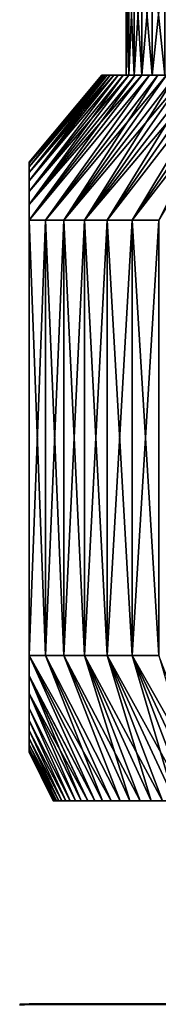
# Model space of a CAD drawing. Header units: metres. Extents: x -105 to 105, y -72 to 59.
# Tile 23 of 256: x -90.19 to -87.33, y 18.24 to 38.6. Entities that reach past the tile are written whole.
import ezdxf

# ---------------------------------------------------------------- set-up
doc = ezdxf.new("R2010")
doc.units = ezdxf.units.M
doc.layers.add('solid_509431_AD150_SW0001', color=7, linetype='CONTINUOUS')

msp = doc.modelspace()

# ---------------------------------------------------------------- linework, layer by layer
at = {"layer": 'solid_509431_AD150_SW0001'}
for points in [[(-87.939926, 39.950001, -1.248314), (-87.939926, 37.450001, -1.248314), (-87.993324, 37.450001, -0.416656)], [(-87.993324, 39.950001, -0.416656), (-87.993324, 37.450001, -0.416656), (-87.993324, 37.450001, 0.416656)], [(-87.939926, 39.950001, -1.248314), (-87.993324, 37.450001, -0.416656), (-87.993324, 39.950001, -0.416656)], [(-87.993324, 39.950001, 0.416656), (-87.993324, 37.450001, 0.416656), (-87.939926, 37.450001, 1.248314)], [(-87.993324, 39.950001, -0.416656), (-87.993324, 37.450001, 0.416656), (-87.993324, 39.950001, 0.416656)], [(-87.993324, 39.950001, 0.416656), (-87.939926, 37.450001, 1.248314), (-87.939926, 39.950001, 1.248314)], [(-87.833366, 39.950001, -2.074786), (-87.833366, 37.450001, -2.074786), (-87.939926, 37.450001, -1.248314)], [(-87.833366, 39.950001, -2.074786), (-87.939926, 37.450001, -1.248314), (-87.939926, 39.950001, -1.248314)], [(-87.939926, 39.950001, 1.248314), (-87.939926, 37.450001, 1.248314), (-87.833366, 37.450001, 2.074786)], [(-87.939926, 39.950001, 1.248314), (-87.833366, 37.450001, 2.074786), (-87.833366, 39.950001, 2.074786)], [(-87.674057, 39.950001, -2.892786), (-87.674057, 37.450001, -2.892786), (-87.833366, 37.450001, -2.074786)], [(-87.674057, 39.950001, -2.892786), (-87.833366, 37.450001, -2.074786), (-87.833366, 39.950001, -2.074786)], [(-87.833366, 39.950001, 2.074786), (-87.833366, 37.450001, 2.074786), (-87.674057, 37.450001, 2.892786)], [(-87.833366, 39.950001, 2.074786), (-87.674057, 37.450001, 2.892786), (-87.674057, 39.950001, 2.892786)], [(-87.462685, 39.950001, -3.69885), (-87.462685, 37.450001, -3.69885), (-87.674057, 37.450001, -2.892786)], [(-87.462685, 39.950001, -3.69885), (-87.674057, 37.450001, -2.892786), (-87.674057, 39.950001, -2.892786)], [(-87.674057, 39.950001, 2.892786), (-87.674057, 37.450001, 2.892786), (-87.462685, 37.450001, 3.69885)], [(-87.674057, 39.950001, 2.892786), (-87.462685, 37.450001, 3.69885), (-87.462685, 39.950001, 3.69885)], [(-87.200089, 39.950001, -4.489755), (-87.200089, 37.450001, -4.489755), (-87.462685, 37.450001, -3.69885)], [(-87.200089, 39.950001, -4.489755), (-87.462685, 37.450001, -3.69885), (-87.462685, 39.950001, -3.69885)], [(-87.462685, 39.950001, 3.69885), (-87.462685, 37.450001, 3.69885), (-87.200089, 37.450001, 4.489755)], [(-87.462685, 39.950001, 3.69885), (-87.200089, 37.450001, 4.489755), (-87.200089, 39.950001, 4.489755)], [(-90, 34.450001, 5.567764), (-87.513397, 37.450001, 5.066051), (-87.669327, 37.450001, 4.662426)], [(-90, 34.450001, 5.567764), (-89.664467, 34.450001, 6.399477), (-87.513397, 37.450001, 5.066051)], [(-90, 34.450001, 5.567764), (-87.669327, 37.450001, 4.662426), (-87.812241, 37.450001, 4.254004)], [(-90, 34.775616, 4.731859), (-87.812241, 37.450001, 4.254004), (-87.942009, 37.450001, 3.841139)], [(-90, 34.775616, 4.731859), (-90, 34.450001, 5.567764), (-87.812241, 37.450001, 4.254004)], [(-90, 34.775616, 4.731859), (-87.942009, 37.450001, 3.841139), (-88.058502, 37.450001, 3.424262)], [(-90, 35.046654, 3.916182), (-88.058502, 37.450001, 3.424262), (-88.161522, 37.450001, 3.00407)], [(-90, 35.046654, 3.916182), (-90, 34.775616, 4.731859), (-88.058502, 37.450001, 3.424262)], [(-90, 35.265667, 3.116236), (-88.161522, 37.450001, 3.00407), (-88.251038, 37.450001, 2.580683)], [(-90, 35.265667, 3.116236), (-90, 35.046654, 3.916182), (-88.161522, 37.450001, 3.00407)], [(-90, 35.265667, 3.116236), (-88.251038, 37.450001, 2.580683), (-88.326958, 37.450001, 2.154582)], [(-90, 35.43449, 2.328091), (-88.326958, 37.450001, 2.154582), (-88.389175, 37.450001, 1.726279)], [(-90, 35.43449, 2.328091), (-90, 35.265667, 3.116236), (-88.326958, 37.450001, 2.154582)], [(-90, 35.554432, 1.547773), (-88.389175, 37.450001, 1.726279), (-88.437614, 37.450001, 1.296356)], [(-90, 35.554432, 1.547773), (-90, 35.43449, 2.328091), (-88.389175, 37.450001, 1.726279)], [(-90, 35.554432, 1.547773), (-88.437614, 37.450001, 1.296356), (-88.47226, 37.450001, 0.864965)], [(-90, 35.626133, 0.772721), (-88.47226, 37.450001, 0.864965), (-88.493065, 37.450001, 0.432681)], [(-90, 35.626133, 0.772721), (-90, 35.554432, 1.547773), (-88.47226, 37.450001, 0.864965)], [(-90, 35.626133, 0.772721), (-88.493065, 37.450001, 0.432681), (-88.5, 37.450001)], [(-90, 35.650002), (-88.5, 37.450001), (-88.493065, 37.450001, -0.432681)], [(-90, 35.650002), (-90, 35.626133, 0.772721), (-88.5, 37.450001)], [(-90, 35.626133, -0.772721), (-88.493065, 37.450001, -0.432681), (-88.47226, 37.450001, -0.864965)], [(-90, 35.626133, -0.772721), (-90, 35.650002), (-88.493065, 37.450001, -0.432681)], [(-90, 35.626133, -0.772721), (-88.47226, 37.450001, -0.864965), (-88.437614, 37.450001, -1.296356)], [(-90, 35.554432, -1.547774), (-88.437614, 37.450001, -1.296356), (-88.389175, 37.450001, -1.726279)], [(-90, 35.554432, -1.547774), (-90, 35.626133, -0.772721), (-88.437614, 37.450001, -1.296356)], [(-90, 35.43449, -2.328092), (-88.389175, 37.450001, -1.726279), (-88.326958, 37.450001, -2.154582)], [(-90, 35.43449, -2.328092), (-90, 35.554432, -1.547774), (-88.389175, 37.450001, -1.726279)], [(-90, 35.43449, -2.328092), (-88.326958, 37.450001, -2.154582), (-88.251038, 37.450001, -2.580683)], [(-90, 35.265667, -3.116237), (-88.251038, 37.450001, -2.580683), (-88.161522, 37.450001, -3.00407)], [(-90, 35.265667, -3.116237), (-90, 35.43449, -2.328092), (-88.251038, 37.450001, -2.580683)], [(-90, 35.046654, -3.916183), (-88.161522, 37.450001, -3.00407), (-88.058502, 37.450001, -3.424262)], [(-90, 35.046654, -3.916183), (-90, 35.265667, -3.116237), (-88.161522, 37.450001, -3.00407)], [(-90, 35.046654, -3.916183), (-88.058502, 37.450001, -3.424262), (-87.942009, 37.450001, -3.841139)], [(-90, 34.775616, -4.731859), (-87.942009, 37.450001, -3.841139), (-87.812241, 37.450001, -4.254004)], [(-90, 34.775616, -4.731859), (-90, 35.046654, -3.916183), (-87.942009, 37.450001, -3.841139)], [(-90, 34.775616, -4.731859), (-87.812241, 37.450001, -4.254004), (-87.669327, 37.450001, -4.662426)], [(-90, 34.450001, -5.567764), (-87.669327, 37.450001, -4.662426), (-87.513397, 37.450001, -5.066051)], [(-90, 34.775616, -4.731859), (-87.669327, 37.450001, -4.662426), (-90, 34.450001, -5.567764)], [(-90, 34.450001, -5.567764), (-87.513397, 37.450001, -5.066051), (-89.664467, 34.450001, -6.399477)], [(-89.664467, 34.450001, 6.399477), (-87.344543, 37.450001, 5.464624), (-87.513397, 37.450001, 5.066051)], [(-89.664467, 34.450001, 6.399477), (-89.28289, 34.450001, 7.211034), (-87.344543, 37.450001, 5.464624)], [(-89.664467, 34.450001, -6.399477), (-87.513397, 37.450001, -5.066051), (-87.344543, 37.450001, -5.464624)], [(-89.664467, 34.450001, -6.399477), (-87.344543, 37.450001, -5.464624), (-87.163071, 37.450001, -5.857454)], [(-89.664467, 34.450001, -6.399477), (-87.163071, 37.450001, -5.857454), (-89.28289, 34.450001, -7.211034)], [(-89.28289, 34.450001, 7.211034), (-86.969124, 37.450001, 6.244203), (-87.163071, 37.450001, 5.857454)], [(-89.28289, 34.450001, 7.211034), (-88.856407, 34.450001, 8), (-86.969124, 37.450001, 6.244203)], [(-89.28289, 34.450001, 7.211034), (-87.163071, 37.450001, 5.857454), (-87.344543, 37.450001, 5.464624)], [(-89.28289, 34.450001, -7.211034), (-87.163071, 37.450001, -5.857454), (-86.969124, 37.450001, -6.244203)], [(-89.28289, 34.450001, -7.211034), (-86.969124, 37.450001, -6.244203), (-86.76281, 37.450001, -6.624669)], [(-89.28289, 34.450001, -7.211034), (-86.76281, 37.450001, -6.624669), (-88.856407, 34.450001, -8)], [(-88.856407, 34.450001, 8), (-86.544388, 37.450001, 6.998365), (-86.76281, 37.450001, 6.624669)], [(-88.856407, 34.450001, 8), (-88.386383, 34.450001, 8.763829), (-86.544388, 37.450001, 6.998365)], [(-88.856407, 34.450001, 8), (-86.76281, 37.450001, 6.624669), (-86.969124, 37.450001, 6.244203)], [(-88.856407, 34.450001, -8), (-86.76281, 37.450001, -6.624669), (-86.544388, 37.450001, -6.998365)], [(-88.856407, 34.450001, -8), (-86.544388, 37.450001, -6.998365), (-86.314186, 37.450001, -7.364734)], [(-88.856407, 34.450001, -8), (-86.314186, 37.450001, -7.364734), (-88.386383, 34.450001, -8.763829)], [(-87.993324, 37.450001, 0.416656), (-88.5, 37.450001), (-88.493065, 37.450001, 0.432681)], [(-87.993324, 37.450001, -0.416656), (-88.493065, 37.450001, -0.432681), (-88.5, 37.450001)], [(-87.993324, 37.450001, 0.416656), (-87.993324, 37.450001, -0.416656), (-88.5, 37.450001)], [(-87.993324, 37.450001, 0.416656), (-88.493065, 37.450001, 0.432681), (-88.47226, 37.450001, 0.864965)], [(-87.939926, 37.450001, -1.248314), (-88.47226, 37.450001, -0.864965), (-88.493065, 37.450001, -0.432681)], [(-87.993324, 37.450001, -0.416656), (-87.939926, 37.450001, -1.248314), (-88.493065, 37.450001, -0.432681)], [(-87.939926, 37.450001, 1.248314), (-88.47226, 37.450001, 0.864965), (-88.437614, 37.450001, 1.296356)], [(-87.939926, 37.450001, 1.248314), (-87.993324, 37.450001, 0.416656), (-88.47226, 37.450001, 0.864965)], [(-87.939926, 37.450001, -1.248314), (-88.437614, 37.450001, -1.296356), (-88.47226, 37.450001, -0.864965)], [(-87.939926, 37.450001, 1.248314), (-88.437614, 37.450001, 1.296356), (-88.389175, 37.450001, 1.726279)], [(-87.833366, 37.450001, -2.074786), (-88.389175, 37.450001, -1.726279), (-88.437614, 37.450001, -1.296356)], [(-87.939926, 37.450001, -1.248314), (-87.833366, 37.450001, -2.074786), (-88.437614, 37.450001, -1.296356)], [(-87.833366, 37.450001, 2.074786), (-88.389175, 37.450001, 1.726279), (-88.326958, 37.450001, 2.154582)], [(-87.833366, 37.450001, 2.074786), (-87.939926, 37.450001, 1.248314), (-88.389175, 37.450001, 1.726279)], [(-87.833366, 37.450001, -2.074786), (-88.326958, 37.450001, -2.154582), (-88.389175, 37.450001, -1.726279)], [(-88.386383, 34.450001, 8.763829), (-86.07238, 37.450001, 7.723494), (-86.314186, 37.450001, 7.364734)], [(-88.386383, 34.450001, 8.763829), (-87.874344, 34.450001, 9.500065), (-86.07238, 37.450001, 7.723494)], [(-88.386383, 34.450001, 8.763829), (-86.314186, 37.450001, 7.364734), (-86.544388, 37.450001, 6.998365)], [(-88.386383, 34.450001, -8.763829), (-86.314186, 37.450001, -7.364734), (-86.07238, 37.450001, -7.723494)], [(-88.386383, 34.450001, -8.763829), (-86.07238, 37.450001, -7.723494), (-87.874344, 34.450001, -9.500065)], [(-87.833366, 37.450001, 2.074786), (-88.326958, 37.450001, 2.154582), (-88.251038, 37.450001, 2.580683)], [(-87.674057, 37.450001, -2.892786), (-88.251038, 37.450001, -2.580683), (-88.326958, 37.450001, -2.154582)], [(-87.833366, 37.450001, -2.074786), (-87.674057, 37.450001, -2.892786), (-88.326958, 37.450001, -2.154582)], [(-87.674057, 37.450001, 2.892786), (-88.251038, 37.450001, 2.580683), (-88.161522, 37.450001, 3.00407)], [(-87.674057, 37.450001, 2.892786), (-87.833366, 37.450001, 2.074786), (-88.251038, 37.450001, 2.580683)], [(-87.674057, 37.450001, -2.892786), (-88.161522, 37.450001, -3.00407), (-88.251038, 37.450001, -2.580683)], [(-87.674057, 37.450001, 2.892786), (-88.161522, 37.450001, 3.00407), (-88.058502, 37.450001, 3.424262)], [(-87.462685, 37.450001, -3.69885), (-88.058502, 37.450001, -3.424262), (-88.161522, 37.450001, -3.00407)], [(-87.674057, 37.450001, -2.892786), (-87.462685, 37.450001, -3.69885), (-88.161522, 37.450001, -3.00407)], [(-87.462685, 37.450001, 3.69885), (-88.058502, 37.450001, 3.424262), (-87.942009, 37.450001, 3.841139)], [(-87.462685, 37.450001, 3.69885), (-87.674057, 37.450001, 2.892786), (-88.058502, 37.450001, 3.424262)], [(-87.462685, 37.450001, -3.69885), (-87.942009, 37.450001, -3.841139), (-88.058502, 37.450001, -3.424262)], [(-87.462685, 37.450001, 3.69885), (-87.942009, 37.450001, 3.841139), (-87.812241, 37.450001, 4.254004)], [(-87.200089, 37.450001, -4.489755), (-87.812241, 37.450001, -4.254004), (-87.942009, 37.450001, -3.841139)], [(-87.462685, 37.450001, -3.69885), (-87.200089, 37.450001, -4.489755), (-87.942009, 37.450001, -3.841139)], [(-87.874344, 34.450001, 9.500065), (-85.819069, 37.450001, 8.074512), (-86.07238, 37.450001, 7.723494)], [(-87.874344, 34.450001, 9.500065), (-87.321823, 34.450001, 10.206499), (-85.819069, 37.450001, 8.074512)], [(-87.874344, 34.450001, -9.500065), (-86.07238, 37.450001, -7.723494), (-85.819069, 37.450001, -8.074512)], [(-87.874344, 34.450001, -9.500065), (-85.819069, 37.450001, -8.074512), (-85.55468, 37.450001, -8.417167)], [(-87.874344, 34.450001, -9.500065), (-85.55468, 37.450001, -8.417167), (-87.321823, 34.450001, -10.206499)], [(-87.200089, 37.450001, 4.489755), (-87.812241, 37.450001, 4.254004), (-87.669327, 37.450001, 4.662426)], [(-87.200089, 37.450001, 4.489755), (-87.462685, 37.450001, 3.69885), (-87.812241, 37.450001, 4.254004)], [(-87.200089, 37.450001, -4.489755), (-87.669327, 37.450001, -4.662426), (-87.812241, 37.450001, -4.254004)], [(-87.200089, 37.450001, 4.489755), (-87.669327, 37.450001, 4.662426), (-87.513397, 37.450001, 5.066051)], [(-86.887367, 37.450001, -5.262179), (-87.513397, 37.450001, -5.066051), (-87.669327, 37.450001, -4.662426)], [(-87.200089, 37.450001, -4.489755), (-86.887367, 37.450001, -5.262179), (-87.669327, 37.450001, -4.662426)], [(-86.887367, 37.450001, 5.262179), (-87.513397, 37.450001, 5.066051), (-87.344543, 37.450001, 5.464624)], [(-86.887367, 37.450001, 5.262179), (-87.200089, 37.450001, 4.489755), (-87.513397, 37.450001, 5.066051)], [(-86.887367, 37.450001, -5.262179), (-87.344543, 37.450001, -5.464624), (-87.513397, 37.450001, -5.066051)], [(-86.887367, 37.450001, 5.262179), (-87.344543, 37.450001, 5.464624), (-87.163071, 37.450001, 5.857454)], [(-86.525787, 37.450001, -6.013), (-87.163071, 37.450001, -5.857454), (-87.344543, 37.450001, -5.464624)], [(-86.887367, 37.450001, -5.262179), (-86.525787, 37.450001, -6.013), (-87.344543, 37.450001, -5.464624)], [(-90, 35.626133, -0.772721), (-90, 35.626133, 0.772721), (-90, 35.650002)], [(-90, 35.554432, -1.547774), (-90, 35.554432, 1.547773), (-90, 35.626133, 0.772721)], [(-90, 35.554432, -1.547774), (-90, 35.626133, 0.772721), (-90, 35.626133, -0.772721)], [(-90, 35.43449, -2.328092), (-90, 35.43449, 2.328091), (-90, 35.554432, 1.547773)], [(-90, 35.43449, -2.328092), (-90, 35.554432, 1.547773), (-90, 35.554432, -1.547774)], [(-90, 35.265667, -3.116237), (-90, 35.265667, 3.116236), (-90, 35.43449, 2.328091)], [(-90, 35.265667, -3.116237), (-90, 35.43449, 2.328091), (-90, 35.43449, -2.328092)], [(-90, 35.046654, -3.916183), (-90, 35.046654, 3.916182), (-90, 35.265667, 3.116236)], [(-90, 35.046654, -3.916183), (-90, 35.265667, 3.116236), (-90, 35.265667, -3.116237)], [(-90, 34.775616, -4.731859), (-90, 34.775616, 4.731859), (-90, 35.046654, 3.916182)], [(-90, 34.775616, -4.731859), (-90, 35.046654, 3.916182), (-90, 35.046654, -3.916183)], [(-90, 34.450001, -5.567764), (-90, 34.450001, 5.567764), (-90, 34.775616, 4.731859)], [(-90, 34.775616, -4.731859), (-90, 34.450001, -5.567764), (-90, 34.775616, 4.731859)], [(-90, 34.450001, 5.567764), (-90, 25.450001, 5.567764), (-89.664467, 25.450001, 6.399477)], [(-90, 25.450001, -5.567764), (-90, 25.450001, 5.567764), (-90, 34.450001, 5.567764)], [(-90, 34.450001, 5.567764), (-89.664467, 25.450001, 6.399477), (-89.664467, 34.450001, 6.399477)], [(-90, 34.450001, -5.567764), (-90, 25.450001, -5.567764), (-90, 34.450001, 5.567764)], [(-89.664467, 34.450001, -6.399477), (-89.664467, 25.450001, -6.399477), (-90, 25.450001, -5.567764)], [(-90, 34.450001, -5.567764), (-89.664467, 34.450001, -6.399477), (-90, 25.450001, -5.567764)], [(-89.664467, 34.450001, 6.399477), (-89.664467, 25.450001, 6.399477), (-89.28289, 25.450001, 7.211034)], [(-89.664467, 34.450001, 6.399477), (-89.28289, 25.450001, 7.211034), (-89.28289, 34.450001, 7.211034)], [(-89.28289, 34.450001, -7.211034), (-89.28289, 25.450001, -7.211034), (-89.664467, 25.450001, -6.399477)], [(-89.664467, 34.450001, -6.399477), (-89.28289, 34.450001, -7.211034), (-89.664467, 25.450001, -6.399477)], [(-89.28289, 34.450001, 7.211034), (-89.28289, 25.450001, 7.211034), (-88.856407, 25.450001, 8)], [(-89.28289, 34.450001, 7.211034), (-88.856407, 25.450001, 8), (-88.856407, 34.450001, 8)], [(-88.856407, 34.450001, -8), (-88.856407, 25.450001, -8), (-89.28289, 25.450001, -7.211034)], [(-89.28289, 34.450001, -7.211034), (-88.856407, 34.450001, -8), (-89.28289, 25.450001, -7.211034)], [(-88.856407, 34.450001, 8), (-88.856407, 25.450001, 8), (-88.386383, 25.450001, 8.763829)], [(-88.856407, 34.450001, 8), (-88.386383, 25.450001, 8.763829), (-88.386383, 34.450001, 8.763829)], [(-88.386383, 34.450001, -8.763829), (-88.386383, 25.450001, -8.763829), (-88.856407, 25.450001, -8)], [(-88.856407, 34.450001, -8), (-88.386383, 34.450001, -8.763829), (-88.856407, 25.450001, -8)], [(-88.386383, 34.450001, 8.763829), (-88.386383, 25.450001, 8.763829), (-87.874344, 25.450001, 9.500065)], [(-88.386383, 34.450001, 8.763829), (-87.874344, 25.450001, 9.500065), (-87.874344, 34.450001, 9.500065)], [(-87.874344, 34.450001, -9.500065), (-87.874344, 25.450001, -9.500065), (-88.386383, 25.450001, -8.763829)], [(-88.386383, 34.450001, -8.763829), (-87.874344, 34.450001, -9.500065), (-88.386383, 25.450001, -8.763829)], [(-87.874344, 34.450001, 9.500065), (-87.874344, 25.450001, 9.500065), (-87.321823, 25.450001, 10.206499)], [(-87.874344, 34.450001, 9.500065), (-87.321823, 25.450001, 10.206499), (-87.321823, 34.450001, 10.206499)], [(-87.321823, 34.450001, -10.206499), (-87.321823, 25.450001, -10.206499), (-87.874344, 25.450001, -9.500065)], [(-87.874344, 34.450001, -9.500065), (-87.321823, 34.450001, -10.206499), (-87.874344, 25.450001, -9.500065)], [(-90, 25.450001, -5.567764), (-88.481773, 22.450001, -5.337779), (-88.642784, 22.450001, -4.911658)], [(-90, 25.450001, -5.567764), (-89.664467, 25.450001, -6.399477), (-88.481773, 22.450001, -5.337779)], [(-90, 25.02907, -4.930461), (-90, 25.450001, -5.567764), (-88.642784, 22.450001, -4.911658)], [(-90, 25.450001, 5.567764), (-88.642784, 22.450001, 4.911658), (-88.481773, 22.450001, 5.337779)], [(-90, 25.450001, 5.567764), (-90, 25.02766, 4.928204), (-88.642784, 22.450001, 4.911658)], [(-90, 25.450001, 5.567764), (-88.481773, 22.450001, 5.337779), (-88.307419, 22.450001, 5.758699)], [(-89.664467, 25.450001, 6.399477), (-90, 25.450001, 5.567764), (-88.307419, 22.450001, 5.758699)], [(-90, 25.02907, -4.930461), (-90, 25.02766, 4.928204), (-90, 25.450001, 5.567764)], [(-90, 25.02907, -4.930461), (-90, 25.450001, 5.567764), (-90, 25.450001, -5.567764)], [(-89.664467, 25.450001, -6.399477), (-88.11998, 22.450001, -6.17382), (-88.307419, 22.450001, -5.758699)], [(-89.664467, 25.450001, -6.399477), (-89.28289, 25.450001, -7.211034), (-88.11998, 22.450001, -6.17382)], [(-89.664467, 25.450001, -6.399477), (-88.307419, 22.450001, -5.758699), (-88.481773, 22.450001, -5.337779)], [(-89.664467, 25.450001, 6.399477), (-88.307419, 22.450001, 5.758699), (-88.11998, 22.450001, 6.17382)], [(-89.28289, 25.450001, 7.211034), (-89.664467, 25.450001, 6.399477), (-88.11998, 22.450001, 6.17382)], [(-89.28289, 25.450001, -7.211034), (-87.91964, 22.450001, -6.58278), (-88.11998, 22.450001, -6.17382)], [(-89.28289, 25.450001, -7.211034), (-88.856407, 25.450001, -8), (-87.91964, 22.450001, -6.58278)], [(-89.28289, 25.450001, 7.211034), (-88.11998, 22.450001, 6.17382), (-87.91964, 22.450001, 6.58278)], [(-89.28289, 25.450001, 7.211034), (-87.91964, 22.450001, 6.58278), (-87.706436, 22.450001, 6.985445)], [(-88.856407, 25.450001, 8), (-89.28289, 25.450001, 7.211034), (-87.706436, 22.450001, 6.985445)], [(-88.856407, 25.450001, -8), (-87.480728, 22.450001, -7.381151), (-87.706436, 22.450001, -6.985445)], [(-88.856407, 25.450001, -8), (-88.386383, 25.450001, -8.763829), (-87.480728, 22.450001, -7.381151)], [(-88.856407, 25.450001, -8), (-87.706436, 22.450001, -6.985445), (-87.91964, 22.450001, -6.58278)], [(-88.856407, 25.450001, 8), (-87.706436, 22.450001, 6.985445), (-87.480728, 22.450001, 7.381151)], [(-88.856407, 25.450001, 8), (-87.480728, 22.450001, 7.381151), (-87.242752, 22.450001, 7.76949)], [(-88.386383, 25.450001, 8.763829), (-88.856407, 25.450001, 8), (-87.242752, 22.450001, 7.76949)], [(-88.386383, 25.450001, -8.763829), (-86.992714, 22.450001, -8.150143), (-87.242752, 22.450001, -7.76949)], [(-88.386383, 25.450001, -8.763829), (-87.874344, 25.450001, -9.500065), (-86.992714, 22.450001, -8.150143)], [(-88.386383, 25.450001, -8.763829), (-87.242752, 22.450001, -7.76949), (-87.480728, 22.450001, -7.381151)], [(-88.386383, 25.450001, 8.763829), (-87.242752, 22.450001, 7.76949), (-86.992714, 22.450001, 8.150143)], [(-88.386383, 25.450001, 8.763829), (-86.992714, 22.450001, 8.150143), (-86.730705, 22.450001, 8.52294)], [(-87.874344, 25.450001, 9.500065), (-88.386383, 25.450001, 8.763829), (-86.730705, 22.450001, 8.52294)], [(-87.874344, 25.450001, -9.500065), (-86.457237, 22.450001, -8.887168), (-86.730705, 22.450001, -8.52294)], [(-87.874344, 25.450001, -9.500065), (-87.321823, 25.450001, -10.206499), (-86.457237, 22.450001, -8.887168)], [(-87.874344, 25.450001, -9.500065), (-86.730705, 22.450001, -8.52294), (-86.992714, 22.450001, -8.150143)], [(-87.874344, 25.450001, 9.500065), (-86.730705, 22.450001, 8.52294), (-86.457237, 22.450001, 8.887168)], [(-87.874344, 25.450001, 9.500065), (-86.457237, 22.450001, 8.887168), (-86.172485, 22.450001, 9.242599)], [(-87.321823, 25.450001, 10.206499), (-87.874344, 25.450001, 9.500065), (-86.172485, 22.450001, 9.242599)], [(-90, 25.02907, -4.930461), (-88.642784, 22.450001, -4.911658), (-88.790314, 22.450001, -4.480775)], [(-90, 25.02907, -4.930461), (-88.790314, 22.450001, -4.480775), (-88.924248, 22.450001, -4.0454)], [(-90, 24.669403, -4.320043), (-90, 25.02907, -4.930461), (-88.924248, 22.450001, -4.0454)], [(-90, 24.669403, -4.320043), (-90, 25.02766, 4.928204), (-90, 25.02907, -4.930461)], [(-90, 25.02766, 4.928204), (-88.790314, 22.450001, 4.480775), (-88.642784, 22.450001, 4.911658)], [(-90, 25.02766, 4.928204), (-90, 24.667318, 4.316276), (-88.790314, 22.450001, 4.480775)], [(-90, 24.669403, -4.320043), (-90, 24.667318, 4.316276), (-90, 25.02766, 4.928204)], [(-90, 24.669403, -4.320043), (-88.924248, 22.450001, -4.0454), (-89.044472, 22.450001, -3.605942)], [(-90, 24.365065, -3.733007), (-90, 24.669403, -4.320043), (-89.044472, 22.450001, -3.605942)], [(-90, 24.365065, -3.733007), (-90, 24.667318, 4.316276), (-90, 24.669403, -4.320043)], [(-90, 24.667318, 4.316276), (-89.044472, 22.450001, 3.605942), (-88.924248, 22.450001, 4.0454)], [(-90, 24.667318, 4.316276), (-90, 24.362835, 3.72839), (-89.044472, 22.450001, 3.605942)], [(-90, 24.667318, 4.316276), (-88.924248, 22.450001, 4.0454), (-88.790314, 22.450001, 4.480775)], [(-90, 24.365065, -3.733007), (-90, 24.362835, 3.72839), (-90, 24.667318, 4.316276)], [(-90, 24.365065, -3.733007), (-89.044472, 22.450001, -3.605942), (-89.150787, 22.450001, -3.163106)], [(-90, 24.110914, -3.165901), (-90, 24.365065, -3.733007), (-89.150787, 22.450001, -3.163106)], [(-90, 24.110914, -3.165901), (-90, 24.362835, 3.72839), (-90, 24.365065, -3.733007)], [(-90, 24.362835, 3.72839), (-89.150787, 22.450001, 3.163106), (-89.044472, 22.450001, 3.605942)], [(-90, 24.362835, 3.72839), (-90, 24.108891, 3.160995), (-89.150787, 22.450001, 3.163106)], [(-90, 24.110914, -3.165901), (-90, 24.108891, 3.160995), (-90, 24.362835, 3.72839)], [(-90, 24.110914, -3.165901), (-89.150787, 22.450001, -3.163106), (-89.243156, 22.450001, -2.717067)], [(-90, 23.902369, -2.614709), (-90, 24.110914, -3.165901), (-89.243156, 22.450001, -2.717067)], [(-90, 23.902369, -2.614709), (-90, 24.108891, 3.160995), (-90, 24.110914, -3.165901)], [(-90, 24.108891, 3.160995), (-89.243156, 22.450001, 2.717067), (-89.150787, 22.450001, 3.163106)], [(-90, 24.108891, 3.160995), (-90, 23.900736, 2.609956), (-89.243156, 22.450001, 2.717067)], [(-90, 23.902369, -2.614709), (-90, 23.900736, 2.609956), (-90, 24.108891, 3.160995)], [(-90, 23.902369, -2.614709), (-89.243156, 22.450001, -2.717067), (-89.32148, 22.450001, -2.268291)], [(-90, 23.736132, -2.076645), (-90, 23.902369, -2.614709), (-89.32148, 22.450001, -2.268291)], [(-90, 23.736132, -2.076645), (-90, 23.900736, 2.609956), (-90, 23.902369, -2.614709)], [(-90, 23.900736, 2.609956), (-89.32148, 22.450001, 2.268291), (-89.243156, 22.450001, 2.717067)], [(-90, 23.900736, 2.609956), (-90, 23.734974, 2.072413), (-89.32148, 22.450001, 2.268291)], [(-90, 23.736132, -2.076645), (-90, 23.734974, 2.072413), (-90, 23.900736, 2.609956)], [(-90, 23.736132, -2.076645), (-89.32148, 22.450001, -2.268291), (-89.385674, 22.450001, -1.817268)], [(-90, 23.60947, -1.548685), (-90, 23.736132, -2.076645), (-89.385674, 22.450001, -1.817268)], [(-90, 23.60947, -1.548685), (-90, 23.734974, 2.072413), (-90, 23.736132, -2.076645)], [(-90, 23.734974, 2.072413), (-89.385674, 22.450001, 1.817268), (-89.32148, 22.450001, 2.268291)], [(-90, 23.734974, 2.072413), (-90, 23.608767, 1.54526), (-89.385674, 22.450001, 1.817268)], [(-90, 23.60947, -1.548685), (-90, 23.608767, 1.54526), (-90, 23.734974, 2.072413)], [(-90, 23.60947, -1.548685), (-89.385674, 22.450001, -1.817268), (-89.435646, 22.450001, -1.364614)], [(-90, 23.520424, -1.028394), (-90, 23.60947, -1.548685), (-89.435646, 22.450001, -1.364614)], [(-90, 23.520424, -1.028394), (-90, 23.608767, 1.54526), (-90, 23.60947, -1.548685)], [(-90, 23.608767, 1.54526), (-89.435646, 22.450001, 1.364614), (-89.385674, 22.450001, 1.817268)], [(-90, 23.608767, 1.54526), (-90, 23.520096, 1.025996), (-89.435646, 22.450001, 1.364614)], [(-90, 23.520424, -1.028394), (-90, 23.520096, 1.025996), (-90, 23.608767, 1.54526)], [(-90, 23.520424, -1.028394), (-89.435646, 22.450001, -1.364614), (-89.471382, 22.450001, -0.910479)], [(-90, 23.467541, -0.513048), (-90, 23.520424, -1.028394), (-89.471382, 22.450001, -0.910479)], [(-90, 23.467541, -0.513048), (-90, 23.520096, 1.025996), (-90, 23.520424, -1.028394)], [(-90, 23.520096, 1.025996), (-89.471382, 22.450001, 0.910479), (-89.435646, 22.450001, 1.364614)], [(-90, 23.520096, 1.025996), (-90, 23.467457, 0.511818), (-89.471382, 22.450001, 0.910479)], [(-90, 23.467541, -0.513048), (-90, 23.467457, 0.511818), (-90, 23.520096, 1.025996)], [(-90, 23.467541, -0.513048), (-89.471382, 22.450001, -0.910479), (-89.492844, 22.450001, -0.455448)], [(-90, 23.467541, -0.513048), (-89.492844, 22.450001, -0.455448), (-89.5, 22.450001)], [(-90, 23.467541, -0.513048), (-89.5, 22.450001), (-90, 23.450001)], [(-90, 23.467541, -0.513048), (-90, 23.450001), (-90, 23.467457, 0.511818)], [(-90, 23.467457, 0.511818), (-89.492844, 22.450001, 0.455448), (-89.471382, 22.450001, 0.910479)], [(-90, 23.467457, 0.511818), (-90, 23.450001), (-89.492844, 22.450001, 0.455448)], [(-90, 23.450001), (-89.5, 22.450001), (-89.492844, 22.450001, 0.455448)], [(-85.900002, 22.450001), (-89.5, 22.450001), (-89.492844, 22.450001, -0.455448)], [(-85.875656, 22.450001, 0.728042), (-89.492844, 22.450001, 0.455448), (-89.5, 22.450001)], [(-85.900002, 22.450001), (-85.875656, 22.450001, 0.728042), (-89.5, 22.450001)], [(-85.875656, 22.450001, -0.728042), (-89.492844, 22.450001, -0.455448), (-89.471382, 22.450001, -0.910479)], [(-85.875656, 22.450001, -0.728042), (-85.900002, 22.450001), (-89.492844, 22.450001, -0.455448)], [(-85.875656, 22.450001, 0.728042), (-89.471382, 22.450001, 0.910479), (-89.492844, 22.450001, 0.455448)], [(-85.875656, 22.450001, -0.728042), (-89.471382, 22.450001, -0.910479), (-89.435646, 22.450001, -1.364614)], [(-85.802742, 22.450001, 1.45282), (-89.435646, 22.450001, 1.364614), (-89.471382, 22.450001, 0.910479)], [(-85.875656, 22.450001, 0.728042), (-85.802742, 22.450001, 1.45282), (-89.471382, 22.450001, 0.910479)], [(-85.802742, 22.450001, -1.45282), (-89.435646, 22.450001, -1.364614), (-89.385674, 22.450001, -1.817268)], [(-85.802742, 22.450001, -1.45282), (-85.875656, 22.450001, -0.728042), (-89.435646, 22.450001, -1.364614)], [(-85.802742, 22.450001, 1.45282), (-89.385674, 22.450001, 1.817268), (-89.435646, 22.450001, 1.364614)], [(-85.68158, 22.450001, -2.171134), (-89.385674, 22.450001, -1.817268), (-89.32148, 22.450001, -2.268291)], [(-85.68158, 22.450001, -2.171134), (-85.802742, 22.450001, -1.45282), (-89.385674, 22.450001, -1.817268)], [(-85.68158, 22.450001, 2.171134), (-89.32148, 22.450001, 2.268291), (-89.385674, 22.450001, 1.817268)], [(-85.802742, 22.450001, 1.45282), (-85.68158, 22.450001, 2.171134), (-89.385674, 22.450001, 1.817268)], [(-85.68158, 22.450001, -2.171134), (-89.32148, 22.450001, -2.268291), (-89.243156, 22.450001, -2.717067)], [(-85.512718, 22.450001, 2.879718), (-89.243156, 22.450001, 2.717067), (-89.32148, 22.450001, 2.268291)], [(-85.68158, 22.450001, 2.171134), (-85.512718, 22.450001, 2.879718), (-89.32148, 22.450001, 2.268291)], [(-85.512718, 22.450001, -2.879718), (-89.243156, 22.450001, -2.717067), (-89.150787, 22.450001, -3.163106)], [(-85.512718, 22.450001, -2.879718), (-85.68158, 22.450001, -2.171134), (-89.243156, 22.450001, -2.717067)], [(-85.512718, 22.450001, 2.879718), (-89.150787, 22.450001, 3.163106), (-89.243156, 22.450001, 2.717067)], [(-85.29689, 22.450001, -3.575481), (-89.150787, 22.450001, -3.163106), (-89.044472, 22.450001, -3.605942)], [(-85.29689, 22.450001, -3.575481), (-85.512718, 22.450001, -2.879718), (-89.150787, 22.450001, -3.163106)], [(-85.29689, 22.450001, 3.575481), (-89.044472, 22.450001, 3.605942), (-89.150787, 22.450001, 3.163106)], [(-85.512718, 22.450001, 2.879718), (-85.29689, 22.450001, 3.575481), (-89.150787, 22.450001, 3.163106)], [(-85.29689, 22.450001, -3.575481), (-89.044472, 22.450001, -3.605942), (-88.924248, 22.450001, -4.0454)], [(-85.035088, 22.450001, 4.255229), (-88.924248, 22.450001, 4.0454), (-89.044472, 22.450001, 3.605942)], [(-85.29689, 22.450001, 3.575481), (-85.035088, 22.450001, 4.255229), (-89.044472, 22.450001, 3.605942)], [(-85.035088, 22.450001, -4.255229), (-88.924248, 22.450001, -4.0454), (-88.790314, 22.450001, -4.480775)], [(-85.035088, 22.450001, -4.255229), (-85.29689, 22.450001, -3.575481), (-88.924248, 22.450001, -4.0454)], [(-85.035088, 22.450001, 4.255229), (-88.790314, 22.450001, 4.480775), (-88.924248, 22.450001, 4.0454)], [(-85.035088, 22.450001, -4.255229), (-88.790314, 22.450001, -4.480775), (-88.642784, 22.450001, -4.911658)], [(-84.728447, 22.450001, 4.916022), (-88.642784, 22.450001, 4.911658), (-88.790314, 22.450001, 4.480775)], [(-85.035088, 22.450001, 4.255229), (-84.728447, 22.450001, 4.916022), (-88.790314, 22.450001, 4.480775)], [(-84.728447, 22.450001, -4.916022), (-88.642784, 22.450001, -4.911658), (-88.481773, 22.450001, -5.337779)], [(-84.728447, 22.450001, -4.916022), (-85.035088, 22.450001, -4.255229), (-88.642784, 22.450001, -4.911658)], [(-84.728447, 22.450001, 4.916022), (-88.481773, 22.450001, 5.337779), (-88.642784, 22.450001, 4.911658)], [(-84.378387, 22.450001, -5.554809), (-88.481773, 22.450001, -5.337779), (-88.307419, 22.450001, -5.758699)], [(-84.378387, 22.450001, -5.554809), (-84.728447, 22.450001, -4.916022), (-88.481773, 22.450001, -5.337779)], [(-84.378387, 22.450001, 5.554809), (-88.307419, 22.450001, 5.758699), (-88.481773, 22.450001, 5.337779)], [(-84.728447, 22.450001, 4.916022), (-84.378387, 22.450001, 5.554809), (-88.481773, 22.450001, 5.337779)], [(-83.986404, 22.450001, -6.168835), (-88.307419, 22.450001, -5.758699), (-88.11998, 22.450001, -6.17382)], [(-83.986404, 22.450001, -6.168835), (-84.378387, 22.450001, -5.554809), (-88.307419, 22.450001, -5.758699)], [(-83.986404, 22.450001, 6.168835), (-88.11998, 22.450001, 6.17382), (-88.307419, 22.450001, 5.758699)], [(-84.378387, 22.450001, 5.554809), (-83.986404, 22.450001, 6.168835), (-88.307419, 22.450001, 5.758699)], [(-83.986404, 22.450001, -6.168835), (-88.11998, 22.450001, -6.17382), (-87.91964, 22.450001, -6.58278)], [(-83.554321, 22.450001, 6.755264), (-87.91964, 22.450001, 6.58278), (-88.11998, 22.450001, 6.17382)], [(-83.986404, 22.450001, 6.168835), (-83.554321, 22.450001, 6.755264), (-88.11998, 22.450001, 6.17382)], [(-83.554321, 22.450001, -6.755264), (-87.91964, 22.450001, -6.58278), (-87.706436, 22.450001, -6.985445)], [(-83.554321, 22.450001, -6.755264), (-83.986404, 22.450001, -6.168835), (-87.91964, 22.450001, -6.58278)], [(-83.554321, 22.450001, 6.755264), (-87.706436, 22.450001, 6.985445), (-87.91964, 22.450001, 6.58278)], [(-83.084, 22.450001, -7.311563), (-87.706436, 22.450001, -6.985445), (-87.480728, 22.450001, -7.381151)], [(-83.084, 22.450001, -7.311563), (-83.554321, 22.450001, -6.755264), (-87.706436, 22.450001, -6.985445)], [(-83.084, 22.450001, 7.311563), (-87.480728, 22.450001, 7.381151), (-87.706436, 22.450001, 6.985445)], [(-83.554321, 22.450001, 6.755264), (-83.084, 22.450001, 7.311563), (-87.706436, 22.450001, 6.985445)], [(-83.084, 22.450001, -7.311563), (-87.480728, 22.450001, -7.381151), (-87.242752, 22.450001, -7.76949)], [(-82.577606, 22.450001, 7.835172), (-87.242752, 22.450001, 7.76949), (-87.480728, 22.450001, 7.381151)], [(-83.084, 22.450001, 7.311563), (-82.577606, 22.450001, 7.835172), (-87.480728, 22.450001, 7.381151)], [(-90.193298, 18.240637, -12.050002), (-90, 18.25, 12.05), (-90, 18.25, -12.050002)], [(-90.193298, 18.240637, 12.05), (-90, 18.25, 12.05), (-90.193298, 18.240637, -12.050002)], [(-90.193298, 18.224617, 12.437349), (-90, 18.25, 12.05), (-90.193298, 18.240637, 12.05)], [(-90.193298, 18.224617, 12.437349), (-90, 18.233948, 12.438123), (-90, 18.25, 12.05)], [(-90.193298, 18.240637, -12.050002), (-90, 18.25, -12.050002), (-90, 18.233965, -12.437909)], [(-85.512718, 18.25, 2.879718), (-90, 18.25, -12.050002), (-90, 18.25, 12.05)], [(-75.364235, 18.25, 10.893912), (-90, 18.25, 12.05), (90, 18.25, 12.05)], [(-90, 18.233948, 12.438123), (90, 18.25, 12.05), (-90, 18.25, 12.05)], [(-85.29689, 18.25, 3.575481), (-85.512718, 18.25, 2.879718), (-90, 18.25, 12.05)], [(-85.035088, 18.25, 4.255229), (-85.29689, 18.25, 3.575481), (-90, 18.25, 12.05)], [(-84.728447, 18.25, 4.916022), (-85.035088, 18.25, 4.255229), (-90, 18.25, 12.05)], [(-84.378387, 18.25, 5.554809), (-84.728447, 18.25, 4.916022), (-90, 18.25, 12.05)], [(-83.986404, 18.25, 6.168835), (-84.378387, 18.25, 5.554809), (-90, 18.25, 12.05)], [(-83.554321, 18.25, 6.755264), (-83.986404, 18.25, 6.168835), (-90, 18.25, 12.05)], [(-83.084, 18.25, 7.311563), (-83.554321, 18.25, 6.755264), (-90, 18.25, 12.05)], [(-82.577606, 18.25, 7.835172), (-83.084, 18.25, 7.311563), (-90, 18.25, 12.05)], [(-82.037338, 18.25, 8.323815), (-82.577606, 18.25, 7.835172), (-90, 18.25, 12.05)], [(-81.46566, 18.25, 8.775261), (-82.037338, 18.25, 8.323815), (-90, 18.25, 12.05)], [(-80.865097, 18.25, 9.187528), (-81.46566, 18.25, 8.775261), (-90, 18.25, 12.05)], [(-80.238342, 18.25, 9.558754), (-80.865097, 18.25, 9.187528), (-90, 18.25, 12.05)], [(-79.588196, 18.25, 9.887288), (-80.238342, 18.25, 9.558754), (-90, 18.25, 12.05)], [(-78.917542, 18.25, 10.17167), (-79.588196, 18.25, 9.887288), (-90, 18.25, 12.05)], [(-78.229416, 18.25, 10.410614), (-78.917542, 18.25, 10.17167), (-90, 18.25, 12.05)], [(-77.526833, 18.25, 10.603071), (-78.229416, 18.25, 10.410614), (-90, 18.25, 12.05)], [(-76.813004, 18.25, 10.748163), (-77.526833, 18.25, 10.603071), (-90, 18.25, 12.05)], [(-76.091034, 18.25, 10.845259), (-76.813004, 18.25, 10.748163), (-90, 18.25, 12.05)], [(-75.364235, 18.25, 10.893912), (-76.091034, 18.25, 10.845259), (-90, 18.25, 12.05)], [(-73.908966, 18.25, -10.845259), (-57.793198, 18.25, -12.050066), (-90, 18.25, -12.050002)], [(-25.726921, 18.241127, -12.33878), (-90, 18.25, -12.050002), (-57.793198, 18.25, -12.050066)], [(-74.635765, 18.25, -10.893912), (-73.908966, 18.25, -10.845259), (-90, 18.25, -12.050002)], [(-75.364235, 18.25, -10.893912), (-74.635765, 18.25, -10.893912), (-90, 18.25, -12.050002)], [(-76.091034, 18.25, -10.845259), (-75.364235, 18.25, -10.893912), (-90, 18.25, -12.050002)], [(-76.813004, 18.25, -10.748163), (-76.091034, 18.25, -10.845259), (-90, 18.25, -12.050002)], [(-77.526833, 18.25, -10.603071), (-76.813004, 18.25, -10.748163), (-90, 18.25, -12.050002)], [(-78.229416, 18.25, -10.410614), (-77.526833, 18.25, -10.603071), (-90, 18.25, -12.050002)], [(-78.917542, 18.25, -10.17167), (-78.229416, 18.25, -10.410614), (-90, 18.25, -12.050002)], [(-79.588196, 18.25, -9.887288), (-78.917542, 18.25, -10.17167), (-90, 18.25, -12.050002)], [(-80.238342, 18.25, -9.558754), (-79.588196, 18.25, -9.887288), (-90, 18.25, -12.050002)], [(-80.865097, 18.25, -9.187528), (-80.238342, 18.25, -9.558754), (-90, 18.25, -12.050002)], [(-81.46566, 18.25, -8.775261), (-80.865097, 18.25, -9.187528), (-90, 18.25, -12.050002)], [(-82.037338, 18.25, -8.323815), (-81.46566, 18.25, -8.775261), (-90, 18.25, -12.050002)], [(-82.577606, 18.25, -7.835172), (-82.037338, 18.25, -8.323815), (-90, 18.25, -12.050002)], [(-83.084, 18.25, -7.311563), (-82.577606, 18.25, -7.835172), (-90, 18.25, -12.050002)], [(-83.554321, 18.25, -6.755264), (-83.084, 18.25, -7.311563), (-90, 18.25, -12.050002)], [(-83.986404, 18.25, -6.168835), (-83.554321, 18.25, -6.755264), (-90, 18.25, -12.050002)], [(-84.378387, 18.25, -5.554809), (-83.986404, 18.25, -6.168835), (-90, 18.25, -12.050002)], [(-84.728447, 18.25, -4.916022), (-84.378387, 18.25, -5.554809), (-90, 18.25, -12.050002)], [(-85.035088, 18.25, -4.255229), (-84.728447, 18.25, -4.916022), (-90, 18.25, -12.050002)], [(-85.29689, 18.25, -3.575481), (-85.035088, 18.25, -4.255229), (-90, 18.25, -12.050002)], [(-85.512718, 18.25, -2.879718), (-85.29689, 18.25, -3.575481), (-90, 18.25, -12.050002)], [(-85.68158, 18.25, -2.171134), (-85.512718, 18.25, -2.879718), (-90, 18.25, -12.050002)], [(-85.802742, 18.25, -1.45282), (-85.68158, 18.25, -2.171134), (-90, 18.25, -12.050002)], [(-85.875656, 18.25, -0.728042), (-85.802742, 18.25, -1.45282), (-90, 18.25, -12.050002)], [(-85.900002, 18.25), (-85.875656, 18.25, -0.728042), (-90, 18.25, -12.050002)], [(-85.875656, 18.25, 0.728042), (-85.900002, 18.25), (-90, 18.25, -12.050002)], [(-85.802742, 18.25, 1.45282), (-85.875656, 18.25, 0.728042), (-90, 18.25, -12.050002)], [(-85.68158, 18.25, 2.171134), (-85.802742, 18.25, 1.45282), (-90, 18.25, -12.050002)], [(-85.512718, 18.25, 2.879718), (-85.68158, 18.25, 2.171134), (-90, 18.25, -12.050002)], [(-25.726921, 18.241127, -12.33878), (-90, 18.233965, -12.437909), (-90, 18.25, -12.050002)], [(90, 18.233948, 12.438123), (90, 18.25, 12.05), (-90, 18.233948, 12.438123)], [(-25.726921, 18.241127, -12.33878), (-25.726921, 18.233948, -12.438227), (-90, 18.233965, -12.437909)]]:
    msp.add_3dface(points, dxfattribs=at)

doc.saveas('drawing.dxf')
